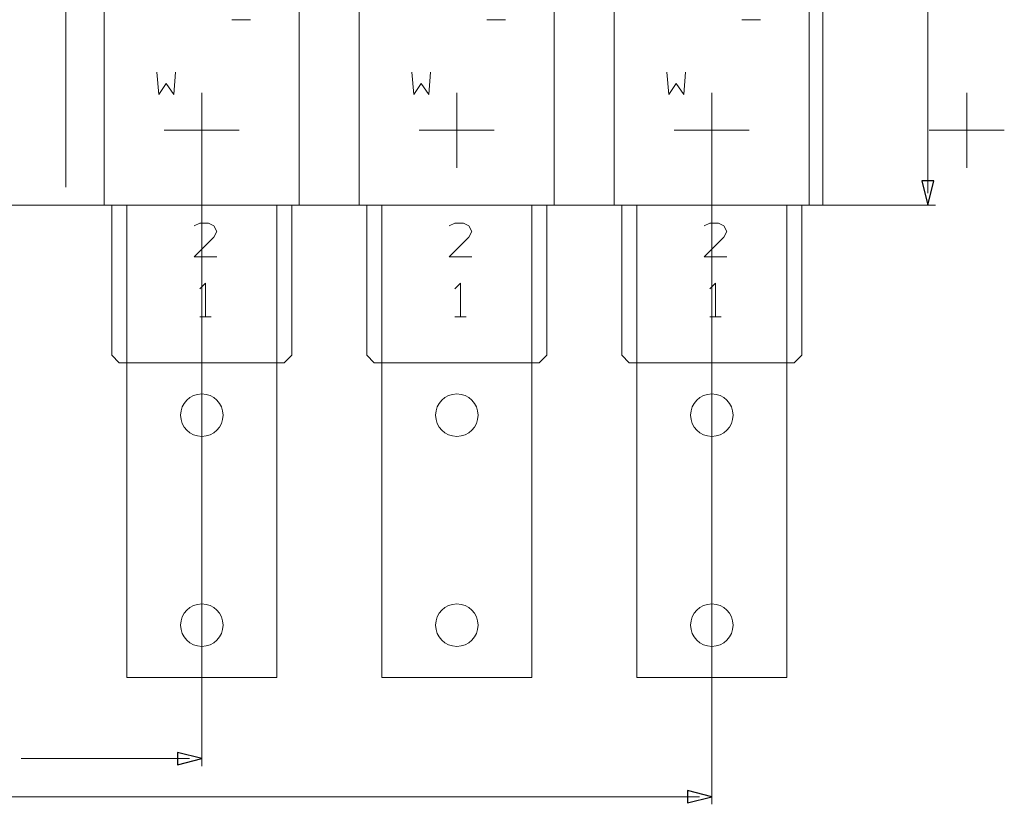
# Model space of a CAD drawing. Header units: millimetres. Extents: x -128 to 128, y -97 to 97.
# Tile 20 of 27: x 62 to 128, y -87 to -35. Entities that reach past the tile are written whole.
import ezdxf

# ---------------------------------------------------------------- set-up
doc = ezdxf.new("R2010")
doc.units = ezdxf.units.MM
doc.header["$MEASUREMENT"] = 0
doc.layers.add('Ebene 1', color=7, linetype='Continuous')

msp = doc.modelspace()

# ---------------------------------------------------------------- linework, layer by layer
at = {"layer": 'Ebene 1', "lineweight": 20}
for points, knots in [([(-102.7063, -46.9188), (-102.7063, -46.9188), (116.0512, -46.9188), (116.0512, -46.9188), (116.0512, -46.9188), (116.0512, -46.9188), (116.0512, 82.5514), (116.0512, 82.5514), (116.0512, 82.5514), (116.0512, 82.5514), (-102.7063, 82.5514), (-102.7063, 82.5514), (-102.7063, 82.5514), (-102.7063, 82.5514), (-102.7063, -46.9188), (-102.7063, -46.9188)], [0, 0, 0, 0, 0.2, 0.2, 0.2, 0.2, 0.4, 0.4, 0.4, 0.4, 0.6, 0.6, 0.6, 0.6, 1, 1, 1, 1]), ([(68.1387, -46.9188), (68.1387, -46.9188), (81.1385, -46.9188), (81.1385, -46.9188), (81.1385, -46.9188), (81.1385, -46.9188), (81.1385, 28.0814), (81.1385, 28.0814), (81.1385, 28.0814), (81.1385, 28.0814), (68.1387, 28.0814), (68.1387, 28.0814), (68.1387, 28.0814), (68.1387, 28.0814), (68.1387, -46.9188), (68.1387, -46.9188)], [0, 0, 0, 0, 0.2, 0.2, 0.2, 0.2, 0.4, 0.4, 0.4, 0.4, 0.6, 0.6, 0.6, 0.6, 1, 1, 1, 1]), ([(85.1387, -46.9188), (85.1387, -46.9188), (98.1386, -46.9188), (98.1386, -46.9188), (98.1386, -46.9188), (98.1386, -46.9188), (98.1386, 28.0814), (98.1386, 28.0814), (98.1386, 28.0814), (98.1386, 28.0814), (85.1387, 28.0814), (85.1387, 28.0814), (85.1387, 28.0814), (85.1387, 28.0814), (85.1387, -46.9188), (85.1387, -46.9188)], [0, 0, 0, 0, 0.2, 0.2, 0.2, 0.2, 0.4, 0.4, 0.4, 0.4, 0.6, 0.6, 0.6, 0.6, 1, 1, 1, 1]), ([(102.1387, -46.9188), (102.1387, -46.9188), (115.1386, -46.9188), (115.1386, -46.9188), (115.1386, -46.9188), (115.1386, -46.9188), (115.1386, 28.0814), (115.1386, 28.0814), (115.1386, 28.0814), (115.1386, 28.0814), (102.1387, 28.0814), (102.1387, 28.0814), (102.1387, 28.0814), (102.1387, 28.0814), (102.1387, -46.9188), (102.1387, -46.9188)], [0, 0, 0, 0, 0.2, 0.2, 0.2, 0.2, 0.4, 0.4, 0.4, 0.4, 0.6, 0.6, 0.6, 0.6, 1, 1, 1, 1]), ([(71.6386, -38.0436), (71.6386, -38.0436), (71.7638, -39.5436), (71.7638, -39.5436), (71.7638, -39.5436), (71.7638, -39.5436), (72.2637, -38.7936), (72.2637, -38.7936), (72.2637, -38.7936), (72.2637, -38.7936), (72.7636, -39.5436), (72.7636, -39.5436), (72.7636, -39.5436), (72.7636, -39.5436), (72.8885, -38.0436), (72.8885, -38.0436)], [0, 0, 0, 0, 0.2, 0.2, 0.2, 0.2, 0.4, 0.4, 0.4, 0.4, 0.6, 0.6, 0.6, 0.6, 1, 1, 1, 1]), ([(88.6386, -38.0436), (88.6386, -38.0436), (88.7635, -39.5436), (88.7635, -39.5436), (88.7635, -39.5436), (88.7635, -39.5436), (89.2637, -38.7936), (89.2637, -38.7936), (89.2637, -38.7936), (89.2637, -38.7936), (89.7636, -39.5436), (89.7636, -39.5436), (89.7636, -39.5436), (89.7636, -39.5436), (89.8885, -38.0436), (89.8885, -38.0436)], [0, 0, 0, 0, 0.2, 0.2, 0.2, 0.2, 0.4, 0.4, 0.4, 0.4, 0.6, 0.6, 0.6, 0.6, 1, 1, 1, 1]), ([(105.6386, -38.0436), (105.6386, -38.0436), (105.7635, -39.5436), (105.7635, -39.5436), (105.7635, -39.5436), (105.7635, -39.5436), (106.2637, -38.7936), (106.2637, -38.7936), (106.2637, -38.7936), (106.2637, -38.7936), (106.7636, -39.5436), (106.7636, -39.5436), (106.7636, -39.5436), (106.7636, -39.5436), (106.8885, -38.0436), (106.8885, -38.0436)], [0, 0, 0, 0, 0.2, 0.2, 0.2, 0.2, 0.4, 0.4, 0.4, 0.4, 0.6, 0.6, 0.6, 0.6, 1, 1, 1, 1]), ([(68.6386, -56.9186), (68.6386, -56.9186), (69.1388, -57.4185), (69.1388, -57.4185), (69.1388, -57.4185), (69.1388, -57.4185), (80.1388, -57.4185), (80.1388, -57.4185), (80.1388, -57.4185), (80.1388, -57.4185), (80.6387, -56.9186), (80.6387, -56.9186), (80.6387, -56.9186), (80.6387, -56.9186), (80.6387, -46.9188), (80.6387, -46.9188), (80.6387, -46.9188), (80.6387, -46.9188), (68.6386, -46.9188), (68.6386, -46.9188), (68.6386, -46.9188), (68.6386, -46.9188), (68.6386, -56.9186), (68.6386, -56.9186)], [0, 0, 0, 0, 0.1428571, 0.1428571, 0.1428571, 0.1428571, 0.2857143, 0.2857143, 0.2857143, 0.2857143, 0.4285714, 0.4285714, 0.4285714, 0.4285714, 0.5714286, 0.5714286, 0.5714286, 0.5714286, 0.7142857, 0.7142857, 0.7142857, 0.7142857, 1, 1, 1, 1]), ([(69.6387, -57.4185), (69.6387, -57.4185), (79.6385, -57.4185), (79.6385, -57.4185), (79.6385, -57.4185), (79.6385, -57.4185), (79.6385, -46.9188), (79.6385, -46.9188), (79.6385, -46.9188), (79.6385, -46.9188), (69.6387, -46.9188), (69.6387, -46.9188), (69.6387, -46.9188), (69.6387, -46.9188), (69.6387, -57.4185), (69.6387, -57.4185)], [0, 0, 0, 0, 0.2, 0.2, 0.2, 0.2, 0.4, 0.4, 0.4, 0.4, 0.6, 0.6, 0.6, 0.6, 1, 1, 1, 1]), ([(85.6386, -56.9186), (85.6386, -56.9186), (86.1388, -57.4185), (86.1388, -57.4185), (86.1388, -57.4185), (86.1388, -57.4185), (97.1388, -57.4185), (97.1388, -57.4185), (97.1388, -57.4185), (97.1388, -57.4185), (97.6387, -56.9186), (97.6387, -56.9186), (97.6387, -56.9186), (97.6387, -56.9186), (97.6387, -46.9188), (97.6387, -46.9188), (97.6387, -46.9188), (97.6387, -46.9188), (85.6386, -46.9188), (85.6386, -46.9188), (85.6386, -46.9188), (85.6386, -46.9188), (85.6386, -56.9186), (85.6386, -56.9186)], [0, 0, 0, 0, 0.1428571, 0.1428571, 0.1428571, 0.1428571, 0.2857143, 0.2857143, 0.2857143, 0.2857143, 0.4285714, 0.4285714, 0.4285714, 0.4285714, 0.5714286, 0.5714286, 0.5714286, 0.5714286, 0.7142857, 0.7142857, 0.7142857, 0.7142857, 1, 1, 1, 1]), ([(86.6387, -57.4185), (86.6387, -57.4185), (96.6385, -57.4185), (96.6385, -57.4185), (96.6385, -57.4185), (96.6385, -57.4185), (96.6385, -46.9188), (96.6385, -46.9188), (96.6385, -46.9188), (96.6385, -46.9188), (86.6387, -46.9188), (86.6387, -46.9188), (86.6387, -46.9188), (86.6387, -46.9188), (86.6387, -57.4185), (86.6387, -57.4185)], [0, 0, 0, 0, 0.2, 0.2, 0.2, 0.2, 0.4, 0.4, 0.4, 0.4, 0.6, 0.6, 0.6, 0.6, 1, 1, 1, 1]), ([(102.6386, -56.9186), (102.6386, -56.9186), (103.1388, -57.4185), (103.1388, -57.4185), (103.1388, -57.4185), (103.1388, -57.4185), (114.1388, -57.4185), (114.1388, -57.4185), (114.1388, -57.4185), (114.1388, -57.4185), (114.6387, -56.9186), (114.6387, -56.9186), (114.6387, -56.9186), (114.6387, -56.9186), (114.6387, -46.9188), (114.6387, -46.9188), (114.6387, -46.9188), (114.6387, -46.9188), (102.6386, -46.9188), (102.6386, -46.9188), (102.6386, -46.9188), (102.6386, -46.9188), (102.6386, -56.9186), (102.6386, -56.9186)], [0, 0, 0, 0, 0.1428571, 0.1428571, 0.1428571, 0.1428571, 0.2857143, 0.2857143, 0.2857143, 0.2857143, 0.4285714, 0.4285714, 0.4285714, 0.4285714, 0.5714286, 0.5714286, 0.5714286, 0.5714286, 0.7142857, 0.7142857, 0.7142857, 0.7142857, 1, 1, 1, 1]), ([(103.6387, -57.4185), (103.6387, -57.4185), (113.6385, -57.4185), (113.6385, -57.4185), (113.6385, -57.4185), (113.6385, -57.4185), (113.6385, -46.9188), (113.6385, -46.9188), (113.6385, -46.9188), (113.6385, -46.9188), (103.6387, -46.9188), (103.6387, -46.9188), (103.6387, -46.9188), (103.6387, -46.9188), (103.6387, -57.4185), (103.6387, -57.4185)], [0, 0, 0, 0, 0.2, 0.2, 0.2, 0.2, 0.4, 0.4, 0.4, 0.4, 0.6, 0.6, 0.6, 0.6, 1, 1, 1, 1]), ([(75.6387, -50.3562), (75.6387, -50.3562), (74.1387, -50.3562), (74.1387, -50.3562), (74.1387, -50.3562), (74.1387, -50.3562), (75.4511, -49.0435), (75.4511, -49.0435), (75.4511, -49.0435), (75.4511, -49.0435), (75.6387, -48.6685), (75.6387, -48.6685), (75.6387, -48.6685), (75.6387, -48.6685), (75.4511, -48.2935), (75.4511, -48.2935), (75.4511, -48.2935), (75.4511, -48.2935), (75.0761, -48.1062), (75.0761, -48.1062), (75.0761, -48.1062), (75.0761, -48.1062), (74.5137, -48.1062), (74.5137, -48.1062), (74.5137, -48.1062), (74.5137, -48.1062), (74.1387, -48.2935), (74.1387, -48.2935)], [0, 0, 0, 0, 0.125, 0.125, 0.125, 0.125, 0.25, 0.25, 0.25, 0.25, 0.375, 0.375, 0.375, 0.375, 0.5, 0.5, 0.5, 0.5, 0.625, 0.625, 0.625, 0.625, 0.75, 0.75, 0.75, 0.75, 1, 1, 1, 1]), ([(92.6387, -50.3562), (92.6387, -50.3562), (91.1387, -50.3562), (91.1387, -50.3562), (91.1387, -50.3562), (91.1387, -50.3562), (92.4511, -49.0435), (92.4511, -49.0435), (92.4511, -49.0435), (92.4511, -49.0435), (92.6387, -48.6685), (92.6387, -48.6685), (92.6387, -48.6685), (92.6387, -48.6685), (92.4511, -48.2935), (92.4511, -48.2935), (92.4511, -48.2935), (92.4511, -48.2935), (92.0761, -48.1062), (92.0761, -48.1062), (92.0761, -48.1062), (92.0761, -48.1062), (91.5137, -48.1062), (91.5137, -48.1062), (91.5137, -48.1062), (91.5137, -48.1062), (91.1387, -48.2935), (91.1387, -48.2935)], [0, 0, 0, 0, 0.125, 0.125, 0.125, 0.125, 0.25, 0.25, 0.25, 0.25, 0.375, 0.375, 0.375, 0.375, 0.5, 0.5, 0.5, 0.5, 0.625, 0.625, 0.625, 0.625, 0.75, 0.75, 0.75, 0.75, 1, 1, 1, 1]), ([(109.6388, -50.3562), (109.6388, -50.3562), (108.1387, -50.3562), (108.1387, -50.3562), (108.1387, -50.3562), (108.1387, -50.3562), (109.4511, -49.0435), (109.4511, -49.0435), (109.4511, -49.0435), (109.4511, -49.0435), (109.6388, -48.6685), (109.6388, -48.6685), (109.6388, -48.6685), (109.6388, -48.6685), (109.4511, -48.2935), (109.4511, -48.2935), (109.4511, -48.2935), (109.4511, -48.2935), (109.0761, -48.1062), (109.0761, -48.1062), (109.0761, -48.1062), (109.0761, -48.1062), (108.5137, -48.1062), (108.5137, -48.1062), (108.5137, -48.1062), (108.5137, -48.1062), (108.1387, -48.2935), (108.1387, -48.2935)], [0, 0, 0, 0, 0.125, 0.125, 0.125, 0.125, 0.25, 0.25, 0.25, 0.25, 0.375, 0.375, 0.375, 0.375, 0.5, 0.5, 0.5, 0.5, 0.625, 0.625, 0.625, 0.625, 0.75, 0.75, 0.75, 0.75, 1, 1, 1, 1]), ([(74.8887, -54.356), (74.8887, -54.356), (74.8887, -52.106), (74.8887, -52.106), (74.8887, -52.106), (74.8887, -52.106), (74.5137, -52.481), (74.5137, -52.481)], [0, 0, 0, 0, 0.3333333, 0.3333333, 0.3333333, 0.3333333, 1, 1, 1, 1]), ([(91.8887, -54.356), (91.8887, -54.356), (91.8887, -52.106), (91.8887, -52.106), (91.8887, -52.106), (91.8887, -52.106), (91.5137, -52.481), (91.5137, -52.481)], [0, 0, 0, 0, 0.3333333, 0.3333333, 0.3333333, 0.3333333, 1, 1, 1, 1]), ([(108.8887, -54.356), (108.8887, -54.356), (108.8887, -52.106), (108.8887, -52.106), (108.8887, -52.106), (108.8887, -52.106), (108.5137, -52.481), (108.5137, -52.481)], [0, 0, 0, 0, 0.3333333, 0.3333333, 0.3333333, 0.3333333, 1, 1, 1, 1]), ([(69.6387, -78.4186), (69.6387, -78.4186), (79.6385, -78.4186), (79.6385, -78.4186), (79.6385, -78.4186), (79.6385, -78.4186), (79.6385, -57.4185), (79.6385, -57.4185), (79.6385, -57.4185), (79.6385, -57.4185), (69.6387, -57.4185), (69.6387, -57.4185), (69.6387, -57.4185), (69.6387, -57.4185), (69.6387, -78.4186), (69.6387, -78.4186)], [0, 0, 0, 0, 0.2, 0.2, 0.2, 0.2, 0.4, 0.4, 0.4, 0.4, 0.6, 0.6, 0.6, 0.6, 1, 1, 1, 1]), ([(86.6387, -78.4186), (86.6387, -78.4186), (96.6385, -78.4186), (96.6385, -78.4186), (96.6385, -78.4186), (96.6385, -78.4186), (96.6385, -57.4185), (96.6385, -57.4185), (96.6385, -57.4185), (96.6385, -57.4185), (86.6387, -57.4185), (86.6387, -57.4185), (86.6387, -57.4185), (86.6387, -57.4185), (86.6387, -78.4186), (86.6387, -78.4186)], [0, 0, 0, 0, 0.2, 0.2, 0.2, 0.2, 0.4, 0.4, 0.4, 0.4, 0.6, 0.6, 0.6, 0.6, 1, 1, 1, 1]), ([(103.6387, -78.4186), (103.6387, -78.4186), (113.6385, -78.4186), (113.6385, -78.4186), (113.6385, -78.4186), (113.6385, -78.4186), (113.6385, -57.4185), (113.6385, -57.4185), (113.6385, -57.4185), (113.6385, -57.4185), (103.6387, -57.4185), (103.6387, -57.4185), (103.6387, -57.4185), (103.6387, -57.4185), (103.6387, -78.4186), (103.6387, -78.4186)], [0, 0, 0, 0, 0.2, 0.2, 0.2, 0.2, 0.4, 0.4, 0.4, 0.4, 0.6, 0.6, 0.6, 0.6, 1, 1, 1, 1]), ([(73.2243, -60.9187), (73.2243, -60.1377), (73.8576, -59.5045), (74.6386, -59.5045), (74.6386, -59.5045), (75.4197, -59.5045), (76.0529, -60.1377), (76.0529, -60.9187), (76.0529, -60.9187), (76.0529, -61.6998), (75.4197, -62.3327), (74.6386, -62.3327), (74.6386, -62.3327), (73.8576, -62.3327), (73.2243, -61.6998), (73.2243, -60.9187)], [0, 0, 0, 0, 0.2, 0.2, 0.2, 0.2, 0.4, 0.4, 0.4, 0.4, 0.6, 0.6, 0.6, 0.6, 1, 1, 1, 1]), ([(90.2243, -60.9187), (90.2243, -60.1377), (90.8576, -59.5045), (91.6386, -59.5045), (91.6386, -59.5045), (92.4197, -59.5045), (93.0529, -60.1377), (93.0529, -60.9187), (93.0529, -60.9187), (93.0529, -61.6998), (92.4197, -62.3327), (91.6386, -62.3327), (91.6386, -62.3327), (90.8576, -62.3327), (90.2243, -61.6998), (90.2243, -60.9187)], [0, 0, 0, 0, 0.2, 0.2, 0.2, 0.2, 0.4, 0.4, 0.4, 0.4, 0.6, 0.6, 0.6, 0.6, 1, 1, 1, 1]), ([(107.2243, -60.9187), (107.2243, -60.1377), (107.8576, -59.5045), (108.6386, -59.5045), (108.6386, -59.5045), (109.4197, -59.5045), (110.0529, -60.1377), (110.0529, -60.9187), (110.0529, -60.9187), (110.0529, -61.6998), (109.4197, -62.3327), (108.6386, -62.3327), (108.6386, -62.3327), (107.8576, -62.3327), (107.2243, -61.6998), (107.2243, -60.9187)], [0, 0, 0, 0, 0.2, 0.2, 0.2, 0.2, 0.4, 0.4, 0.4, 0.4, 0.6, 0.6, 0.6, 0.6, 1, 1, 1, 1]), ([(73.2243, -74.9187), (73.2243, -74.1376), (73.8576, -73.5044), (74.6386, -73.5044), (74.6386, -73.5044), (75.4197, -73.5044), (76.0529, -74.1376), (76.0529, -74.9187), (76.0529, -74.9187), (76.0529, -75.6996), (75.4197, -76.3328), (74.6386, -76.3328), (74.6386, -76.3328), (73.8576, -76.3328), (73.2243, -75.6996), (73.2243, -74.9187)], [0, 0, 0, 0, 0.2, 0.2, 0.2, 0.2, 0.4, 0.4, 0.4, 0.4, 0.6, 0.6, 0.6, 0.6, 1, 1, 1, 1]), ([(90.2243, -74.9187), (90.2243, -74.1376), (90.8576, -73.5044), (91.6386, -73.5044), (91.6386, -73.5044), (92.4197, -73.5044), (93.0529, -74.1376), (93.0529, -74.9187), (93.0529, -74.9187), (93.0529, -75.6996), (92.4197, -76.3328), (91.6386, -76.3328), (91.6386, -76.3328), (90.8576, -76.3328), (90.2243, -75.6996), (90.2243, -74.9187)], [0, 0, 0, 0, 0.2, 0.2, 0.2, 0.2, 0.4, 0.4, 0.4, 0.4, 0.6, 0.6, 0.6, 0.6, 1, 1, 1, 1]), ([(107.2243, -74.9187), (107.2243, -74.1376), (107.8576, -73.5044), (108.6386, -73.5044), (108.6386, -73.5044), (109.4197, -73.5044), (110.0529, -74.1376), (110.0529, -74.9187), (110.0529, -74.9187), (110.0529, -75.6996), (109.4197, -76.3328), (108.6386, -76.3328), (108.6386, -76.3328), (107.8576, -76.3328), (107.2243, -75.6996), (107.2243, -74.9187)], [0, 0, 0, 0, 0.2, 0.2, 0.2, 0.2, 0.4, 0.4, 0.4, 0.4, 0.6, 0.6, 0.6, 0.6, 1, 1, 1, 1])]:
    msp.add_open_spline(points, degree=3, knots=knots, dxfattribs=at)
for points in [[(65.5687, 81.2814), (65.5687, 81.2814), (65.5687, -45.7186), (65.5687, -45.7186)], [(123.0362, -46.106), (123.0362, -46.106), (123.0362, 16.4193), (123.0362, 16.4193)], [(76.6385, -34.5437), (76.6385, -34.5437), (77.8888, -34.5437), (77.8888, -34.5437)], [(93.6385, -34.5437), (93.6385, -34.5437), (94.8888, -34.5437), (94.8888, -34.5437)], [(110.6385, -34.5437), (110.6385, -34.5437), (111.8888, -34.5437), (111.8888, -34.5437)], [(74.6386, -39.4187), (74.6386, -39.4187), (74.6386, -44.4186), (74.6386, -44.4186)], [(91.6386, -39.4187), (91.6386, -39.4187), (91.6386, -44.4186), (91.6386, -44.4186)], [(91.6386, -39.4187), (91.6386, -39.4187), (91.6386, -44.4186), (91.6386, -44.4186)], [(108.6386, -39.4187), (108.6386, -39.4187), (108.6386, -44.4186), (108.6386, -44.4186)], [(108.6386, -39.4187), (108.6386, -39.4187), (108.6386, -44.4186), (108.6386, -44.4186)], [(125.6386, -39.4187), (125.6386, -39.4187), (125.6386, -44.4186), (125.6386, -44.4186)], [(77.1387, -41.9185), (77.1387, -41.9185), (72.1385, -41.9185), (72.1385, -41.9185)], [(94.1388, -41.9185), (94.1388, -41.9185), (89.1385, -41.9185), (89.1385, -41.9185)], [(94.1388, -41.9185), (94.1388, -41.9185), (89.1385, -41.9185), (89.1385, -41.9185)], [(111.1388, -41.9185), (111.1388, -41.9185), (106.1385, -41.9185), (106.1385, -41.9185)], [(111.1388, -41.9185), (111.1388, -41.9185), (106.1385, -41.9185), (106.1385, -41.9185)], [(128.1388, -41.9185), (128.1388, -41.9185), (123.1385, -41.9185), (123.1385, -41.9185)], [(74.5137, -54.356), (74.5137, -54.356), (75.2637, -54.356), (75.2637, -54.356)], [(91.5137, -54.356), (91.5137, -54.356), (92.2637, -54.356), (92.2637, -54.356)], [(108.5137, -54.356), (108.5137, -54.356), (109.2638, -54.356), (109.2638, -54.356)], [(73.8276, -83.8186), (73.8276, -83.8186), (62.5934, -83.8186), (62.5934, -83.8186)], [(107.8258, -86.3586), (107.8258, -86.3586), (12.2273, -86.3586), (12.2273, -86.3586)]]:
    msp.add_open_spline(points, degree=3, dxfattribs=at)
at = {"layer": 'Ebene 1', "lineweight": 9}
for points in [[(74.6404, -41.9185), (74.6404, -41.9185), (74.6404, -84.3266), (74.6404, -84.3266)], [(108.6386, -43.4298), (108.6386, -43.4298), (108.6386, -86.8666), (108.6386, -86.8666)], [(116.0512, -46.9188), (116.0512, -46.9188), (123.5442, -46.9188), (123.5442, -46.9188)]]:
    msp.add_open_spline(points, degree=3, dxfattribs=at)
at = {"layer": 'Ebene 1'}
for points in [[(123.0362, -46.9188), (123.0362, -46.9188), (122.6298, -45.2932), (122.6298, -45.2932), (122.6298, -45.2932), (122.6298, -45.2932), (123.4426, -45.2932), (123.4426, -45.2932), (123.4426, -45.2932), (123.4426, -45.2932), (123.0362, -46.9188), (123.0362, -46.9188)], [(74.6404, -83.8186), (74.6404, -83.8186), (73.0148, -84.225), (73.0148, -84.225), (73.0148, -84.225), (73.0148, -84.225), (73.0148, -83.4122), (73.0148, -83.4122), (73.0148, -83.4122), (73.0148, -83.4122), (74.6404, -83.8186), (74.6404, -83.8186)], [(108.6386, -86.3586), (108.6386, -86.3586), (107.013, -86.765), (107.013, -86.765), (107.013, -86.765), (107.013, -86.765), (107.013, -85.9522), (107.013, -85.9522), (107.013, -85.9522), (107.013, -85.9522), (108.6386, -86.3586), (108.6386, -86.3586)]]:
    msp.add_open_spline(points, degree=3, knots=[0, 0, 0, 0, 0.25, 0.25, 0.25, 0.25, 0.5, 0.5, 0.5, 0.5, 1, 1, 1, 1], dxfattribs=at)
at = {"layer": 'Ebene 1', "lineweight": 9}
for points in [[(123.0362, -46.9188), (123.0362, -46.9188), (122.6298, -45.2932), (122.6298, -45.2932), (122.6298, -45.2932), (122.6298, -45.2932), (123.4426, -45.2932), (123.4426, -45.2932), (123.4426, -45.2932), (123.4426, -45.2932), (123.0362, -46.9188), (123.0362, -46.9188)], [(74.6404, -83.8186), (74.6404, -83.8186), (73.0148, -84.225), (73.0148, -84.225), (73.0148, -84.225), (73.0148, -84.225), (73.0148, -83.4122), (73.0148, -83.4122), (73.0148, -83.4122), (73.0148, -83.4122), (74.6404, -83.8186), (74.6404, -83.8186)], [(108.6386, -86.3586), (108.6386, -86.3586), (107.013, -86.765), (107.013, -86.765), (107.013, -86.765), (107.013, -86.765), (107.013, -85.9522), (107.013, -85.9522), (107.013, -85.9522), (107.013, -85.9522), (108.6386, -86.3586), (108.6386, -86.3586)]]:
    msp.add_open_spline(points, degree=3, knots=[0, 0, 0, 0, 0.25, 0.25, 0.25, 0.25, 0.5, 0.5, 0.5, 0.5, 1, 1, 1, 1], dxfattribs=at)

doc.saveas('drawing.dxf')
